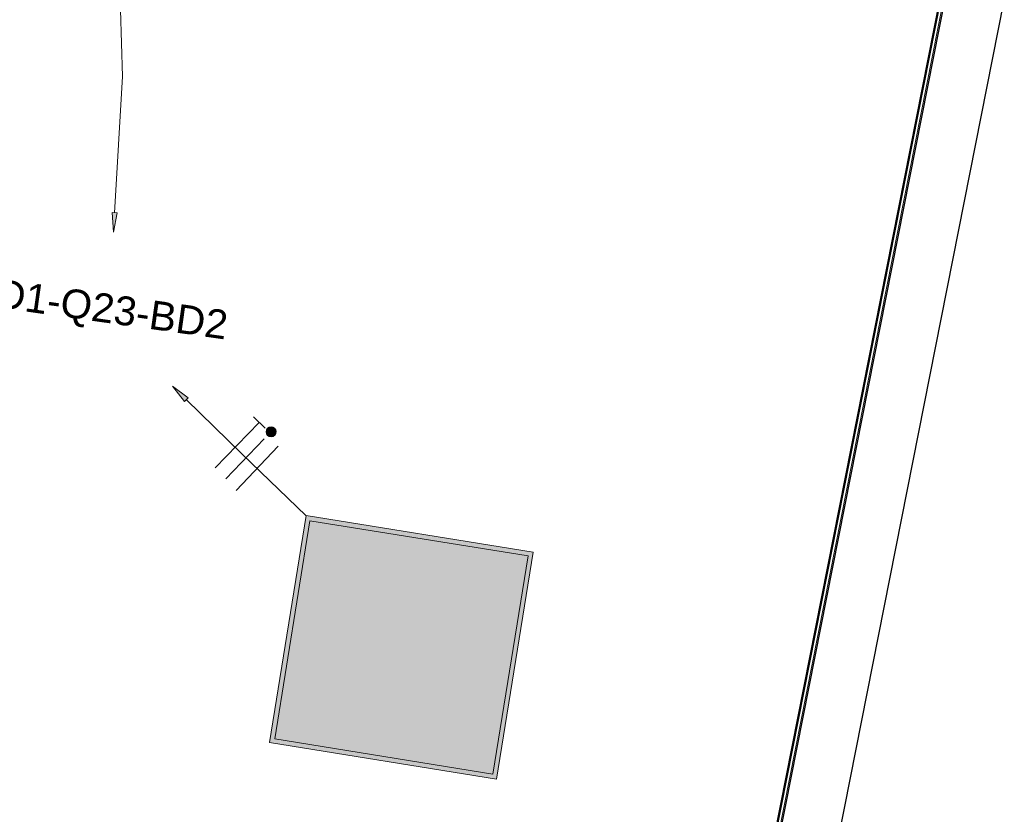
# Model space of a CAD drawing. Header units: millimetres. Extents: x -2845 to 74565, y -36590 to 13748.
# Tile 34 of 49: x 55028 to 57587, y -29537 to -27472. Entities that reach past the tile are written whole.
import ezdxf

# ---------------------------------------------------------------- set-up
doc = ezdxf.new("R2010")
doc.units = ezdxf.units.MM
for name, color, linetype, lineweight in [('A-FLOR-HRAL', 7, 'Continuous', 18), ('CABLE', 7, 'Continuous', 30), ('CABLES', 7, 'Continuous', 18), ('I-WALL', 7, 'Continuous', 25), ('INSTAL ELECTRIQUE', 7, 'Continuous', 18)]:
    doc.layers.add(name, color=color, linetype=linetype, lineweight=lineweight)
doc.styles.add('Arial_2', font='arial.ttf', dxfattribs={"height": 75})

# ---------------------------------------------------------------- blocks, each defined once
blk = doc.blocks.new('Garde-corps - Garde-corps-513303-2021_015_1111_DCE_1_50_N0 FINI_CFO_ECL')
at = {"layer": 'A-FLOR-HRAL'}
for p, q in [((3799.8, -27325.1), (3800.1, -27323.4)), ((3800.1, -27323.4), (3801.5, -27316.4)), ((3800.1, -27323.4), (4254, -27413.1)), ((3802.1, -27313.4), (3801.5, -27316.4)), ((3801.5, -27316.4), (4262.4, -27407.5)), ((3799.8, -27325.1), (3799.5, -27326.7)), ((3799.5, -27326.7), (4250, -27415.8)), ((3799.8, -27325.1), (4251.9, -27414.5)), ((4250, -27415.8), (3569.5, -30855.6)), ((4251.9, -27414.5), (3571.1, -30856)), ((4254, -27413.1), (3572.8, -30856.3)), ((4262.4, -27407.5), (3579.8, -30857.7)), ((4254, -27413.1), (4262.4, -27407.5)), ((3569.5, -30855.6), (3571.1, -30856)), ((3572.8, -30856.3), (3571.1, -30856)), ((3579.8, -30857.7), (3572.8, -30856.3)), ((3579.8, -30857.7), (3582.8, -30858.3))]:
    blk.add_line(p, q, dxfattribs=at)
for points, knots in [([(4250, -27415.8), (4250, -27415.8), (4250, -27415.8), (4250.2, -27415.7), (4250.4, -27415.6), (4250.6, -27415.4), (4250.7, -27415.3), (4250.9, -27415.2), (4251, -27415.1), (4251.2, -27415), (4251.3, -27414.9), (4251.5, -27414.8), (4251.6, -27414.7), (4251.8, -27414.6), (4251.9, -27414.6), (4251.9, -27414.5)], [0.1, 0.1, 0.1, 0.1, 0.2, 0.3, 0.4, 0.475, 0.55, 0.6, 0.65, 0.7, 0.75, 0.8, 0.85, 0.9, 1, 1, 1, 1]), ([(4262.4, -27407.5), (4262.4, -27407.5), (4262.4, -27407.5), (4262.6, -27407.4), (4262.8, -27407.2), (4263, -27407.1), (4263.2, -27407), (4263.4, -27406.8), (4263.7, -27406.6), (4264.1, -27406.4), (4264.3, -27406.2), (4264.6, -27406), (4265.1, -27405.7), (4265.6, -27405.4), (4265.9, -27405.2)], [0, 0, 0, 0, 0.166667, 0.25, 0.333333, 0.416667, 0.458333, 0.5, 0.583333, 0.666667, 0.708333, 0.75, 0.833333, 1, 1, 1, 1])]:
    blk.add_open_spline(points, degree=3, knots=knots, dxfattribs=at)
blk = doc.blocks.new('B02_ARC_rvt-1-2021_015_1111_DCE_1_50_N0 FINI_CFO_ECL')
at = {"layer": 'I-WALL'}
for p, q in [((4265.9, -27405.2), (3451.6, -31521.2)), ((3600.6, -31551.3), (4417.5, -27422))]:
    blk.add_line(p, q, dxfattribs=at)
at = {"layer": 'A-FLOR-HRAL', "lineweight": 18}
blk.add_blockref('Garde-corps - Garde-corps-513303-2021_015_1111_DCE_1_50_N0 FINI_CFO_ECL', (0, 0), dxfattribs=at)
blk = doc.blocks.new('604_DALLE LED 600x600MM - 26W 4000K 3600lm-4677864-2021_015_1111_DCE_1_50_N0 FINI_CFO_ECL')
at = {"layer": 'INSTAL ELECTRIQUE', "true_color": 0xf6d57a}
h = blk.add_hatch(color=41, dxfattribs=at)
h.paths.add_polyline_path([(-298.5, -298.5), (-298.5, 298.5), (298.5, 298.5), (298.5, -298.5), (-288.1, -298.5)])
h.paths.add_polyline_path([(-287, -287), (287, -287), (287, 287), (-287, 287), (-287, -230.1)])
blk.add_hatch(color=41, dxfattribs=at).paths.add_polyline_path([(-287, -287), (-287, 287), (287, 287), (287, -287)])
at = {"layer": 'INSTAL ELECTRIQUE'}
for p, q in [((-298.5, -298.5), (-298.5, 298.5)), ((-298.5, 298.5), (298.5, 298.5)), ((-287, 287), (-287, -287)), ((-287, 287), (287, 287)), ((287, -287), (287, 287)), ((298.5, 298.5), (298.5, -298.5)), ((298.5, -298.5), (-298.5, -298.5)), ((287, -287), (-287, -287))]:
    blk.add_line(p, q, dxfattribs=at)
blk = doc.blocks.new('Fil - COCHE DE FIL_PE_SYMBOLE-4085576-2021_015_1111_DCE_1_50_N0 FINI_CFO_ECL')
at = {"layer": 'CABLES', "lineweight": 9}
for p, q in [((-0.42, 1.8), (0.42, 1.8)), ((0, 1.8), (0, -1.48))]:
    blk.add_line(p, q, dxfattribs=at)
blk = doc.blocks.new('Fil - Coche de fil circulaire-323115-2021_015_1111_DCE_1_50_N0 FINI_CFO_ECL')
at = {"layer": 'CABLES', "lineweight": 9}
blk.add_hatch(color=256, dxfattribs=at).paths.add_polyline_path([(0.193, 2.078), (0.139, 2.12), (0.075, 2.147), (0.006, 2.156), (-0.062, 2.147), (-0.126, 2.12), (-0.181, 2.078), (-0.223, 2.023), (-0.249, 1.96), (-0.258, 1.891), (-0.249, 1.823), (-0.223, 1.759), (-0.181, 1.704), (-0.126, 1.662), (-0.062, 1.636), (0.006, 1.627), (0.075, 1.636), (0.139, 1.662), (0.193, 1.704), (0.235, 1.759), (0.262, 1.823), (0.271, 1.891), (0.262, 1.96), (0.235, 2.023)])
blk.add_line((0, 1.371), (0, -1.507), dxfattribs=at)
for start, end in [(360, 180), (180, 360)]:
    blk.add_arc((0.006, 1.891), 0.265, start, end, dxfattribs=at)
blk = doc.blocks.new('Fil - Coche de fil long-323512-2021_015_1111_DCE_1_50_N0 FINI_CFO_ECL')
at = {"layer": 'CABLES', "lineweight": 9}
blk.add_line((0, 1.605), (0, -1.57), dxfattribs=at)
blk = doc.blocks.new('B02_ELE_rvt-1-2021_015_1111_DCE_1_50_N0 FINI_CFO_ECL')
at = {"layer": 'CABLES'}
for points in [[(2102.6, -28024), (2112.2, -27974), (2099, -27973.3)], [(2287.6, -28464.2), (2296.9, -28454.7), (2256.2, -28424.1)]]:
    blk.add_hatch(color=256, dxfattribs=at).paths.add_polyline_path(points)
for p, q in [((2099, -27973.3), (2102.6, -28024)), ((2112.2, -27974), (2099, -27973.3)), ((2112.2, -27974), (2099, -27973.3)), ((2099, -27973.3), (2102.6, -28024)), ((2102.6, -28024), (2112.2, -27974)), ((2102.6, -28024), (2112.2, -27974)), ((2296.9, -28454.7), (2256.2, -28424.1)), ((2256.2, -28424.1), (2287.6, -28464.2)), ((2296.9, -28454.7), (2256.2, -28424.1)), ((2256.2, -28424.1), (2287.6, -28464.2)), ((2287.6, -28464.2), (2296.9, -28454.7)), ((2287.6, -28464.2), (2296.9, -28454.7))]:
    blk.add_line(p, q, dxfattribs=at)
at = {"layer": 'CABLES', "flags": 128}
for points in [[(2105.6, -27974.1), (2126.6, -27619.8), (2108.3, -27012.9), (2024.3, -26314.9)], [(2603.9, -28760.8), (2436.8, -28601.4), (2291.9, -28459.1)]]:
    blk.add_lwpolyline(points, dxfattribs=at)
at = {"layer": 'CABLES', "lineweight": 18, "xscale": 49.99999999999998, "yscale": 49.99999999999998, "zscale": 49.99999999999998}
for name, p, rotation in [('Fil - COCHE DE FIL_PE_SYMBOLE-4085576-2021_015_1111_DCE_1_50_N0 FINI_CFO_ECL', (2418.5, -28583.3), 315.5417720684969), ('Fil - Coche de fil circulaire-323115-2021_015_1111_DCE_1_50_N0 FINI_CFO_ECL', (2446.9, -28611), 316.3314776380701), ('Fil - Coche de fil long-323512-2021_015_1111_DCE_1_50_N0 FINI_CFO_ECL', (2475.6, -28638.4), 316.3314776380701)]:
    blk.add_blockref(name, p, dxfattribs=dict(at, rotation=rotation))
at = {"layer": 'INSTAL ELECTRIQUE', "lineweight": 18, "extrusion": (0, 0, -1), "rotation": 189.1847230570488}
blk.add_blockref('604_DALLE LED 600x600MM - 26W 4000K 3600lm-4677864-2021_015_1111_DCE_1_50_N0 FINI_CFO_ECL', (-2850.9, -29103.1), dxfattribs=at)
at = {"layer": 'CABLE', "lineweight": 9, "insert": (1741.1, -28135.7), "char_height": 75, "width": 821.73, "attachment_point": 1, "rotation": 352, "style": 'Arial_2'}
blk.add_mtext('TD1-Q23-BD2', dxfattribs=at)

msp = doc.modelspace()

# ---------------------------------------------------------------- block references
at = {"lineweight": 5}
msp.add_blockref('B02_ARC_rvt-1-2021_015_1111_DCE_1_50_N0 FINI_CFO_ECL', (53169.3, 0), dxfattribs=at)

# ---------------------------------------------------------------- next in the draw order: block references
msp.add_blockref('B02_ELE_rvt-1-2021_015_1111_DCE_1_50_N0 FINI_CFO_ECL', (53169.3, 0), dxfattribs=at)

doc.saveas('drawing.dxf')
